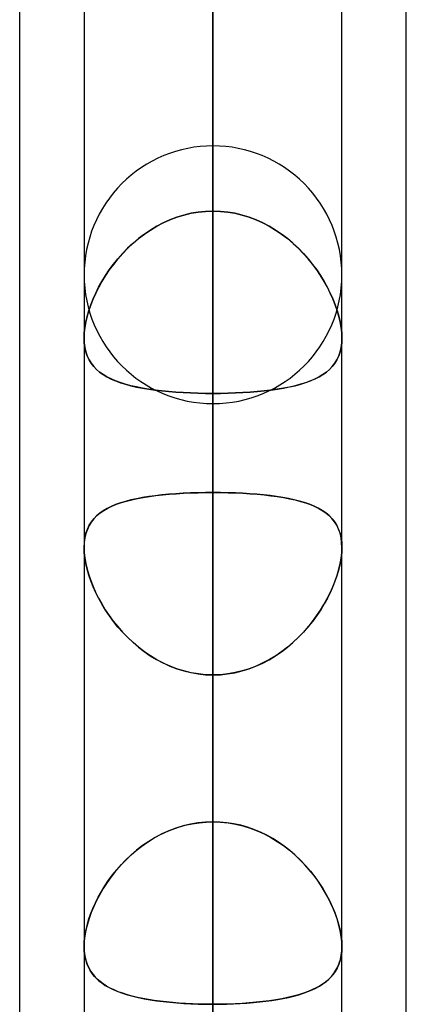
# Model space of a CAD drawing. Header units: millimetres. Extents: x -97 to 81, y -215 to 215.
# Tile 61 of 82: x -44 to -41.71, y 76.81 to 82.64. Entities that reach past the tile are written whole.
import ezdxf

# ---------------------------------------------------------------- set-up
doc = ezdxf.new("R2010")
doc.units = ezdxf.units.MM
doc.layers.add('MAIN-1', color=7, linetype='Continuous')
doc.layers.add('MAIN-2', color=7, linetype='Continuous')

msp = doc.modelspace()

# ---------------------------------------------------------------- linework, layer by layer
at = {"layer": 'MAIN-1'}
for p, q in [((-44, 54.9413), (-44, 105.4075)), ((-42.8563, 105.1835), (-42.8563, 0)), ((-43.6188, 104.7621), (-43.6188, 0)), ((-41.7125, 55.3107), (-41.7125, 104.767)), ((-42.0938, 0), (-42.0938, 104.6521)), ((-43.6188, 77.1566), (-43.6188, 77.1569)), ((-43.6188, 77.1564), (-43.6188, 77.1566)), ((-43.6188, 77.1561), (-43.6188, 77.1564)), ((-43.6188, 77.1559), (-43.6188, 77.1561)), ((-43.6188, 77.1556), (-43.6188, 77.1559)), ((-43.6187, 77.1554), (-43.6188, 77.1556)), ((-42.0937, 77.1569), (-42.0937, 77.1567)), ((-42.0937, 77.1567), (-42.0937, 77.1565)), ((-42.0937, 77.1565), (-42.0937, 77.1563)), ((-42.0937, 77.1563), (-42.0937, 77.1561)), ((-42.0937, 77.1561), (-42.0937, 77.156)), ((-42.0937, 77.156), (-42.0938, 77.1557))]:
    msp.add_line(p, q, dxfattribs=at)
at = {"layer": 'MAIN-2'}
for p, q in [((-42.8563, 77.8938), (-42.8563, 105.6825)), ((-42.8563, 0), (-42.8563, 105.1835)), ((-42.8563, 104.1575), (-42.8563, 76.8144)), ((-42.8563, 104.0108), (-42.8563, 0)), ((-42.8563, 0), (-42.8563, 104.0108)), ((-42.8563, 0), (-42.8563, 96.6745)), ((-42.8563, 96.6745), (-42.8563, 0)), ((-42.8563, 95.5956), (-42.8563, 0)), ((-42.8563, 0), (-42.8563, 95.5956)), ((-42.8563, 69.4738), (-42.8563, 93.7875)), ((-42.8563, 92.2625), (-42.8563, 68.3942)), ((-42.8563, 88.8406), (-42.8563, 81.5066)), ((-42.8563, 81.5066), (-42.8563, 88.8406)), ((-42.8563, 0), (-42.8563, 88.2587)), ((-42.8563, 88.2587), (-42.8563, 0)), ((-42.8563, 87.1797), (-42.8563, 0)), ((-42.8563, 0), (-42.8563, 87.1797)), ((-42.8563, 79.8419), (-42.8563, 87.1797)), ((-42.8563, 87.1797), (-42.8563, 79.8419)), ((-42.8563, 85.2327), (-42.8563, 77.8938)), ((-42.8563, 77.8938), (-42.8563, 85.2327)), ((-42.8563, 81.5066), (-42.8563, 84.7416)), ((-42.8563, 84.7416), (-42.8563, 81.5066)), ((-42.8563, 83.6631), (-42.8563, 80.4281)), ((-42.8563, 80.4281), (-42.8563, 83.6631)), ((-42.8563, 76.3288), (-42.8563, 83.6631)), ((-42.8563, 83.6631), (-42.8563, 76.3288)), ((-42.8563, 61.0513), (-42.8563, 81.8925)), ((-43.0704, 81.4703), (-43.0288, 81.4832)), ((-43.0285, 81.4833), (-43.0701, 81.4704)), ((-43.0288, 81.4832), (-42.9863, 81.4934)), ((-42.9862, 81.4934), (-43.0285, 81.4833)), ((-42.9863, 81.4934), (-42.9433, 81.5007)), ((-42.9433, 81.5007), (-42.9862, 81.4934)), ((-42.9433, 81.5007), (-42.8999, 81.5051)), ((-42.9, 81.5051), (-42.9433, 81.5007)), ((-42.8563, 81.5066), (-42.9, 81.5051)), ((-42.8999, 81.5051), (-42.8563, 81.5066)), ((-42.8126, 81.5051), (-42.8563, 81.5066)), ((-42.8563, 81.5066), (-42.8125, 81.5051)), ((-42.7692, 81.5007), (-42.8126, 81.5051)), ((-42.8125, 81.5051), (-42.7692, 81.5007)), ((-42.7262, 81.4934), (-42.7692, 81.5007)), ((-42.7692, 81.5007), (-42.7263, 81.4934)), ((-42.7263, 81.4934), (-42.684, 81.4833)), ((-42.6837, 81.4832), (-42.7262, 81.4934)), ((-42.684, 81.4833), (-42.6424, 81.4704)), ((-42.6421, 81.4703), (-42.6837, 81.4832)), ((-43.1508, 81.4369), (-43.1893, 81.4167)), ((-43.1892, 81.4167), (-43.1508, 81.4369)), ((-43.1508, 81.4369), (-43.1111, 81.4549)), ((-43.111, 81.4549), (-43.1508, 81.4369)), ((-43.1111, 81.4549), (-43.0704, 81.4703)), ((-43.0701, 81.4704), (-43.111, 81.4549)), ((-42.6424, 81.4704), (-42.6015, 81.4549)), ((-42.6014, 81.4549), (-42.6421, 81.4703)), ((-42.6015, 81.4549), (-42.5617, 81.4369)), ((-42.5617, 81.4369), (-42.6014, 81.4549)), ((-42.5233, 81.4167), (-42.5617, 81.4369)), ((-42.5617, 81.4369), (-42.5232, 81.4167)), ((-43.2625, 81.3699), (-43.297, 81.3437)), ((-43.2966, 81.344), (-43.2622, 81.3701)), ((-43.2266, 81.3943), (-43.2625, 81.3699)), ((-43.2622, 81.3701), (-43.2264, 81.3944)), ((-43.1893, 81.4167), (-43.2266, 81.3943)), ((-43.2264, 81.3944), (-43.1892, 81.4167)), ((-42.4861, 81.3944), (-42.5233, 81.4167)), ((-42.5232, 81.4167), (-42.4859, 81.3943)), ((-42.4503, 81.3701), (-42.4861, 81.3944)), ((-42.4859, 81.3943), (-42.45, 81.3699)), ((-42.4159, 81.344), (-42.4503, 81.3701)), ((-42.45, 81.3699), (-42.4155, 81.3437)), ((-43.33, 81.3158), (-43.3615, 81.2864)), ((-43.3609, 81.287), (-43.3295, 81.3162)), ((-43.297, 81.3437), (-43.33, 81.3158)), ((-43.3295, 81.3162), (-43.2966, 81.344)), ((-42.383, 81.3162), (-42.4159, 81.344)), ((-42.4155, 81.3437), (-42.3825, 81.3158)), ((-42.3516, 81.287), (-42.383, 81.3162)), ((-42.3825, 81.3158), (-42.351, 81.2864)), ((-43.3912, 81.2558), (-43.4192, 81.2241)), ((-43.4189, 81.2246), (-43.3907, 81.2563)), ((-43.3615, 81.2864), (-43.3912, 81.2558)), ((-43.3907, 81.2563), (-43.3609, 81.287)), ((-42.3218, 81.2563), (-42.3516, 81.287)), ((-42.351, 81.2864), (-42.3213, 81.2558)), ((-42.2936, 81.2246), (-42.3218, 81.2563)), ((-42.3213, 81.2558), (-42.2933, 81.2241)), ((-43.47, 81.1585), (-43.4453, 81.1919)), ((-43.4455, 81.1916), (-43.47, 81.1584)), ((-43.4192, 81.2241), (-43.4455, 81.1916)), ((-43.4453, 81.1919), (-43.4189, 81.2246)), ((-42.2672, 81.1919), (-42.2936, 81.2246)), ((-42.2933, 81.2241), (-42.267, 81.1916)), ((-42.2425, 81.1585), (-42.2672, 81.1919)), ((-42.267, 81.1916), (-42.2425, 81.1584)), ((-43.4928, 81.1246), (-43.47, 81.1585)), ((-43.47, 81.1584), (-43.4927, 81.1247)), ((-42.2197, 81.1246), (-42.2425, 81.1585)), ((-42.2425, 81.1584), (-42.2198, 81.1247)), ((-43.5331, 81.0557), (-43.5139, 81.0902)), ((-43.5136, 81.0907), (-43.5327, 81.0564)), ((-43.5139, 81.0902), (-43.4928, 81.1246)), ((-43.4927, 81.1247), (-43.5136, 81.0907)), ((-42.2198, 81.1247), (-42.1989, 81.0907)), ((-42.1986, 81.0902), (-42.2197, 81.1246)), ((-42.1989, 81.0907), (-42.1798, 81.0564)), ((-42.1794, 81.0557), (-42.1986, 81.0902)), ((-43.5659, 80.9866), (-43.5504, 81.0211)), ((-43.55, 81.0219), (-43.5656, 80.9873)), ((-43.5504, 81.0211), (-43.5331, 81.0557)), ((-43.5327, 81.0564), (-43.55, 81.0219)), ((-42.1798, 81.0564), (-42.1625, 81.0219)), ((-42.1621, 81.0211), (-42.1794, 81.0557)), ((-42.1625, 81.0219), (-42.1469, 80.9873)), ((-42.1466, 80.9866), (-42.1621, 81.0211)), ((-43.5795, 80.9521), (-43.5659, 80.9866)), ((-43.5656, 80.9873), (-43.5793, 80.9526)), ((-42.1469, 80.9873), (-42.1332, 80.9526)), ((-42.133, 80.9521), (-42.1466, 80.9866)), ((-43.5911, 80.9182), (-43.601, 80.8842)), ((-43.601, 80.884), (-43.5913, 80.9178)), ((-43.5913, 80.9178), (-43.5795, 80.9521)), ((-43.5793, 80.9526), (-43.5911, 80.9182)), ((-42.1332, 80.9526), (-42.1214, 80.9182)), ((-42.1212, 80.9178), (-42.133, 80.9521)), ((-42.1214, 80.9182), (-42.1115, 80.8842)), ((-42.1115, 80.884), (-42.1212, 80.9178)), ((-43.6143, 80.8181), (-43.6087, 80.8507)), ((-43.6087, 80.8507), (-43.6143, 80.8182)), ((-43.601, 80.8842), (-43.6087, 80.8507)), ((-43.6087, 80.8507), (-43.601, 80.884)), ((-42.1115, 80.8842), (-42.1038, 80.8507)), ((-42.1038, 80.8507), (-42.1115, 80.884)), ((-42.0982, 80.8181), (-42.1038, 80.8507)), ((-42.1038, 80.8507), (-42.0982, 80.8182)), ((-43.6188, 80.7571), (-43.6177, 80.7869)), ((-43.6177, 80.7869), (-43.6188, 80.7571)), ((-43.6143, 80.8182), (-43.6177, 80.7869)), ((-43.6177, 80.7869), (-43.6143, 80.8181)), ((-42.0982, 80.8182), (-42.0948, 80.7869)), ((-42.0948, 80.7869), (-42.0982, 80.8181)), ((-42.0937, 80.7571), (-42.0948, 80.7869)), ((-42.0948, 80.7869), (-42.0937, 80.7571)), ((-43.6176, 80.7279), (-43.6188, 80.7571)), ((-43.6188, 80.7571), (-43.6176, 80.7279)), ((-43.614, 80.7002), (-43.6176, 80.7279)), ((-43.6176, 80.7279), (-43.614, 80.7002)), ((-42.0985, 80.7002), (-42.0949, 80.7279)), ((-42.0949, 80.7279), (-42.0985, 80.7002)), ((-42.0949, 80.7279), (-42.0937, 80.7571)), ((-42.0937, 80.7571), (-42.0949, 80.7279)), ((-43.6081, 80.674), (-43.614, 80.7002)), ((-43.614, 80.7002), (-43.6081, 80.674)), ((-43.5998, 80.6496), (-43.6081, 80.674)), ((-43.6081, 80.674), (-43.5998, 80.6497)), ((-42.1127, 80.6496), (-42.1044, 80.674)), ((-42.1044, 80.674), (-42.1127, 80.6497)), ((-42.1044, 80.674), (-42.0985, 80.7002)), ((-42.0985, 80.7002), (-42.1044, 80.674)), ((-43.5998, 80.6497), (-43.5894, 80.6272)), ((-43.5893, 80.6271), (-43.5998, 80.6496)), ((-43.5894, 80.6272), (-43.5768, 80.6065)), ((-43.5767, 80.6064), (-43.5893, 80.6271)), ((-42.1358, 80.6064), (-42.1232, 80.6271)), ((-42.1231, 80.6272), (-42.1357, 80.6065)), ((-42.1232, 80.6271), (-42.1127, 80.6496)), ((-42.1127, 80.6497), (-42.1231, 80.6272)), ((-43.5768, 80.6065), (-43.5622, 80.5875)), ((-43.562, 80.5873), (-43.5767, 80.6064)), ((-43.5622, 80.5875), (-43.5455, 80.57)), ((-43.5453, 80.5698), (-43.562, 80.5873)), ((-43.5455, 80.57), (-43.5269, 80.554)), ((-43.5268, 80.5538), (-43.5453, 80.5698)), ((-43.5269, 80.554), (-43.5063, 80.5392)), ((-43.5063, 80.5392), (-43.5268, 80.5538)), ((-42.1856, 80.554), (-42.2062, 80.5392)), ((-42.2062, 80.5392), (-42.1857, 80.5538)), ((-42.1857, 80.5538), (-42.1672, 80.5698)), ((-42.167, 80.57), (-42.1856, 80.554)), ((-42.1672, 80.5698), (-42.1505, 80.5873)), ((-42.1503, 80.5875), (-42.167, 80.57)), ((-42.1505, 80.5873), (-42.1358, 80.6064)), ((-42.1357, 80.6065), (-42.1503, 80.5875)), ((-43.4839, 80.5258), (-43.5063, 80.5392)), ((-43.5063, 80.5392), (-43.4837, 80.5256)), ((-43.4596, 80.5134), (-43.4839, 80.5258)), ((-43.4837, 80.5256), (-43.4591, 80.5132)), ((-43.4333, 80.5021), (-43.4596, 80.5134)), ((-43.4591, 80.5132), (-43.4326, 80.5018)), ((-43.4051, 80.4918), (-43.4333, 80.5021)), ((-43.4326, 80.5018), (-43.4042, 80.4915)), ((-42.2799, 80.5018), (-42.3083, 80.4915)), ((-42.3074, 80.4918), (-42.2792, 80.5021)), ((-42.2534, 80.5132), (-42.2799, 80.5018)), ((-42.2792, 80.5021), (-42.2529, 80.5134)), ((-42.2288, 80.5256), (-42.2534, 80.5132)), ((-42.2529, 80.5134), (-42.2286, 80.5258)), ((-42.2062, 80.5392), (-42.2288, 80.5256)), ((-42.2286, 80.5258), (-42.2062, 80.5392)), ((-43.3751, 80.4824), (-43.4051, 80.4918)), ((-43.4042, 80.4915), (-43.374, 80.482)), ((-43.3432, 80.4738), (-43.3751, 80.4824)), ((-43.374, 80.482), (-43.342, 80.4735)), ((-43.3095, 80.4661), (-43.3432, 80.4738)), ((-43.342, 80.4735), (-43.3083, 80.4659)), ((-43.2742, 80.4592), (-43.3095, 80.4661)), ((-43.3083, 80.4659), (-43.2731, 80.459)), ((-43.2374, 80.4531), (-43.2742, 80.4592)), ((-43.2731, 80.459), (-43.2364, 80.4529)), ((-43.1992, 80.4477), (-43.2374, 80.4531)), ((-43.2364, 80.4529), (-43.1983, 80.4476)), ((-43.1597, 80.443), (-43.1992, 80.4477)), ((-43.1983, 80.4476), (-43.1587, 80.4429)), ((-43.1188, 80.439), (-43.1597, 80.443)), ((-43.1587, 80.4429), (-43.1179, 80.4389)), ((-43.0767, 80.4356), (-43.1188, 80.439)), ((-43.1179, 80.4389), (-43.076, 80.4356)), ((-43.0337, 80.4329), (-43.0767, 80.4356)), ((-43.076, 80.4356), (-43.0334, 80.4328)), ((-42.6365, 80.4356), (-42.6791, 80.4328)), ((-42.6788, 80.4329), (-42.6358, 80.4356)), ((-42.5946, 80.4389), (-42.6365, 80.4356)), ((-42.6358, 80.4356), (-42.5937, 80.439)), ((-42.5538, 80.4429), (-42.5946, 80.4389)), ((-42.5937, 80.439), (-42.5528, 80.443)), ((-42.5142, 80.4476), (-42.5538, 80.4429)), ((-42.5528, 80.443), (-42.5133, 80.4477)), ((-42.4761, 80.4529), (-42.5142, 80.4476)), ((-42.5133, 80.4477), (-42.4751, 80.4531)), ((-42.4394, 80.459), (-42.4761, 80.4529)), ((-42.4751, 80.4531), (-42.4383, 80.4592)), ((-42.4042, 80.4659), (-42.4394, 80.459)), ((-42.4383, 80.4592), (-42.403, 80.4661)), ((-42.3705, 80.4735), (-42.4042, 80.4659)), ((-42.403, 80.4661), (-42.3693, 80.4738)), ((-42.3385, 80.482), (-42.3705, 80.4735)), ((-42.3693, 80.4738), (-42.3374, 80.4824)), ((-42.3083, 80.4915), (-42.3385, 80.482)), ((-42.3374, 80.4824), (-42.3074, 80.4918)), ((-42.9901, 80.4307), (-43.0337, 80.4329)), ((-43.0334, 80.4328), (-42.9899, 80.4307)), ((-42.9459, 80.4292), (-42.9901, 80.4307)), ((-42.9899, 80.4307), (-42.9459, 80.4292)), ((-42.9013, 80.4284), (-42.9459, 80.4292)), ((-42.9459, 80.4292), (-42.9013, 80.4284)), ((-42.8563, 80.4281), (-42.9013, 80.4284)), ((-42.9013, 80.4284), (-42.8563, 80.4281)), ((-42.8563, 80.4281), (-42.8112, 80.4284)), ((-42.8112, 80.4284), (-42.8563, 80.4281)), ((-42.8563, 80.4281), (-42.8563, 73.0938)), ((-42.8563, 73.0938), (-42.8563, 80.4281)), ((-42.8112, 80.4284), (-42.7666, 80.4292)), ((-42.7666, 80.4292), (-42.8112, 80.4284)), ((-42.7666, 80.4292), (-42.7224, 80.4307)), ((-42.7225, 80.4307), (-42.7666, 80.4292)), ((-42.6791, 80.4328), (-42.7225, 80.4307)), ((-42.7224, 80.4307), (-42.6788, 80.4329)), ((-42.8563, 80.3675), (-42.8563, 59.8285)), ((-43.3418, 79.7978), (-43.3738, 79.7894)), ((-43.3685, 79.7909), (-43.3368, 79.799)), ((-43.308, 79.8053), (-43.3418, 79.7978)), ((-43.3368, 79.799), (-43.3034, 79.8062)), ((-43.2727, 79.812), (-43.308, 79.8053)), ((-43.3034, 79.8062), (-43.2686, 79.8127)), ((-43.2359, 79.8179), (-43.2727, 79.812)), ((-43.2686, 79.8127), (-43.2323, 79.8184)), ((-43.1977, 79.8231), (-43.2359, 79.8179)), ((-43.2323, 79.8184), (-43.1946, 79.8235)), ((-43.1582, 79.8276), (-43.1977, 79.8231)), ((-43.1946, 79.8235), (-43.1555, 79.8278)), ((-43.1173, 79.8314), (-43.1582, 79.8276)), ((-43.1555, 79.8278), (-43.1152, 79.8316)), ((-43.0754, 79.8347), (-43.1173, 79.8314)), ((-43.1152, 79.8316), (-43.0739, 79.8348)), ((-43.0327, 79.8373), (-43.0754, 79.8347)), ((-43.0739, 79.8348), (-43.0316, 79.8373)), ((-42.9893, 79.8393), (-43.0327, 79.8373)), ((-43.0316, 79.8373), (-42.9884, 79.8393)), ((-42.9454, 79.8407), (-42.9893, 79.8393)), ((-42.9884, 79.8393), (-42.9447, 79.8408)), ((-42.901, 79.8416), (-42.9454, 79.8407)), ((-42.9447, 79.8408), (-42.9006, 79.8416)), ((-42.8563, 79.8419), (-42.901, 79.8416)), ((-42.9006, 79.8416), (-42.8563, 79.8419)), ((-42.8563, 0), (-42.8563, 79.8419)), ((-42.8563, 79.8419), (-42.8563, 0)), ((-42.8563, 79.8419), (-42.8115, 79.8416)), ((-42.8119, 79.8416), (-42.8563, 79.8419)), ((-42.7678, 79.8408), (-42.8119, 79.8416)), ((-42.8115, 79.8416), (-42.7671, 79.8407)), ((-42.7241, 79.8393), (-42.7678, 79.8408)), ((-42.7671, 79.8407), (-42.7232, 79.8393)), ((-42.6809, 79.8373), (-42.7241, 79.8393)), ((-42.7232, 79.8393), (-42.6798, 79.8373)), ((-42.6386, 79.8348), (-42.6809, 79.8373)), ((-42.6798, 79.8373), (-42.6371, 79.8347)), ((-42.5973, 79.8316), (-42.6386, 79.8348)), ((-42.6371, 79.8347), (-42.5952, 79.8314)), ((-42.557, 79.8278), (-42.5973, 79.8316)), ((-42.5952, 79.8314), (-42.5543, 79.8276)), ((-42.5179, 79.8235), (-42.557, 79.8278)), ((-42.5543, 79.8276), (-42.5148, 79.8231)), ((-42.4802, 79.8184), (-42.5179, 79.8235)), ((-42.5148, 79.8231), (-42.4766, 79.8179)), ((-42.4439, 79.8127), (-42.4802, 79.8184)), ((-42.4766, 79.8179), (-42.4398, 79.812)), ((-42.4091, 79.8062), (-42.4439, 79.8127)), ((-42.4398, 79.812), (-42.4045, 79.8053)), ((-42.3757, 79.799), (-42.4091, 79.8062)), ((-42.4045, 79.8053), (-42.3707, 79.7978)), ((-42.344, 79.7909), (-42.3757, 79.799)), ((-42.3707, 79.7978), (-42.3387, 79.7894)), ((-43.5233, 79.7213), (-43.502, 79.7359)), ((-43.4834, 79.7467), (-43.5059, 79.7334)), ((-43.502, 79.7359), (-43.4789, 79.7491)), ((-43.4588, 79.7589), (-43.4834, 79.7467)), ((-43.4789, 79.7491), (-43.4539, 79.7612)), ((-43.4324, 79.7701), (-43.4588, 79.7589)), ((-43.4539, 79.7612), (-43.4271, 79.7721)), ((-43.4041, 79.7802), (-43.4324, 79.7701)), ((-43.4271, 79.7721), (-43.3986, 79.782)), ((-43.3738, 79.7894), (-43.4041, 79.7802)), ((-43.3986, 79.782), (-43.3685, 79.7909)), ((-42.3139, 79.782), (-42.344, 79.7909)), ((-42.3387, 79.7894), (-42.3084, 79.7802)), ((-42.2854, 79.7721), (-42.3139, 79.782)), ((-42.3084, 79.7802), (-42.2801, 79.7701)), ((-42.2586, 79.7612), (-42.2854, 79.7721)), ((-42.2801, 79.7701), (-42.2537, 79.7589)), ((-42.2336, 79.7491), (-42.2586, 79.7612)), ((-42.2537, 79.7589), (-42.2291, 79.7467)), ((-42.2105, 79.7359), (-42.2336, 79.7491)), ((-42.2291, 79.7467), (-42.2066, 79.7334)), ((-42.1892, 79.7213), (-42.2105, 79.7359)), ((-43.5618, 79.6856), (-43.5766, 79.6667)), ((-43.5752, 79.6686), (-43.56, 79.6877)), ((-43.5451, 79.703), (-43.5618, 79.6856)), ((-43.56, 79.6877), (-43.5427, 79.7053)), ((-43.5265, 79.7188), (-43.5451, 79.703)), ((-43.5427, 79.7053), (-43.5233, 79.7213)), ((-43.5059, 79.7334), (-43.5265, 79.7188)), ((-42.2066, 79.7334), (-42.186, 79.7188)), ((-42.1698, 79.7053), (-42.1892, 79.7213)), ((-42.186, 79.7188), (-42.1674, 79.703)), ((-42.1525, 79.6877), (-42.1698, 79.7053)), ((-42.1674, 79.703), (-42.1507, 79.6856)), ((-42.1373, 79.6686), (-42.1525, 79.6877)), ((-42.1507, 79.6856), (-42.1359, 79.6667)), ((-43.5997, 79.6236), (-43.608, 79.5993)), ((-43.6077, 79.6005), (-43.5991, 79.6251)), ((-43.5892, 79.646), (-43.5997, 79.6236)), ((-43.5991, 79.6251), (-43.5883, 79.6478)), ((-43.5766, 79.6667), (-43.5892, 79.646)), ((-43.5883, 79.6478), (-43.5752, 79.6686)), ((-42.1242, 79.6478), (-42.1373, 79.6686)), ((-42.1359, 79.6667), (-42.1233, 79.646)), ((-42.1134, 79.6251), (-42.1242, 79.6478)), ((-42.1233, 79.646), (-42.1128, 79.6236)), ((-42.1048, 79.6005), (-42.1134, 79.6251)), ((-42.1128, 79.6236), (-42.1045, 79.5993)), ((-43.614, 79.5731), (-43.6176, 79.5453)), ((-43.6175, 79.5457), (-43.6138, 79.574)), ((-43.608, 79.5993), (-43.614, 79.5731)), ((-43.6138, 79.574), (-43.6077, 79.6005)), ((-42.0987, 79.574), (-42.1048, 79.6005)), ((-42.1045, 79.5993), (-42.0985, 79.5731)), ((-42.095, 79.5457), (-42.0987, 79.574)), ((-42.0985, 79.5731), (-42.0949, 79.5453)), ((-43.6188, 79.516), (-43.6175, 79.5457)), ((-43.6176, 79.5453), (-43.6188, 79.516)), ((-43.6188, 79.516), (-43.6177, 79.4863)), ((-43.6176, 79.4859), (-43.6188, 79.516)), ((-42.0937, 79.516), (-42.095, 79.5457)), ((-42.0949, 79.5453), (-42.0937, 79.516)), ((-42.0937, 79.516), (-42.0948, 79.4863)), ((-42.0948, 79.4859), (-42.0937, 79.516)), ((-43.6177, 79.4863), (-43.6143, 79.4552)), ((-43.6142, 79.4544), (-43.6176, 79.4859)), ((-43.6143, 79.4552), (-43.6088, 79.4228)), ((-43.6086, 79.4217), (-43.6142, 79.4544)), ((-42.1039, 79.4217), (-42.0983, 79.4544)), ((-42.0982, 79.4552), (-42.1037, 79.4228)), ((-42.0983, 79.4544), (-42.0948, 79.4859)), ((-42.0948, 79.4863), (-42.0982, 79.4552)), ((-43.6088, 79.4228), (-43.6011, 79.3894)), ((-43.6008, 79.388), (-43.6086, 79.4217)), ((-43.6011, 79.3894), (-43.5914, 79.3555)), ((-43.5908, 79.3536), (-43.6008, 79.388)), ((-42.1217, 79.3536), (-42.1117, 79.388)), ((-42.1114, 79.3894), (-42.1211, 79.3555)), ((-42.1117, 79.388), (-42.1039, 79.4217)), ((-42.1037, 79.4228), (-42.1114, 79.3894)), ((-43.5914, 79.3555), (-43.5797, 79.3212)), ((-43.5789, 79.3189), (-43.5908, 79.3536)), ((-42.1336, 79.3189), (-42.1217, 79.3536)), ((-42.1211, 79.3555), (-42.1328, 79.3212)), ((-43.5797, 79.3212), (-43.5661, 79.2866)), ((-43.5651, 79.2841), (-43.5789, 79.3189)), ((-43.5661, 79.2866), (-43.5507, 79.252)), ((-43.5494, 79.2491), (-43.5651, 79.2841)), ((-42.1631, 79.2491), (-42.1474, 79.2841)), ((-42.1464, 79.2866), (-42.1618, 79.252)), ((-42.1474, 79.2841), (-42.1336, 79.3189)), ((-42.1328, 79.3212), (-42.1464, 79.2866)), ((-43.5507, 79.252), (-43.5335, 79.2174)), ((-43.5319, 79.2144), (-43.5494, 79.2491)), ((-43.5335, 79.2174), (-43.5145, 79.1829)), ((-43.5128, 79.18), (-43.5319, 79.2144)), ((-42.1997, 79.18), (-42.1806, 79.2144)), ((-42.179, 79.2174), (-42.198, 79.1829)), ((-42.1806, 79.2144), (-42.1631, 79.2491)), ((-42.1618, 79.252), (-42.179, 79.2174)), ((-43.5145, 79.1829), (-43.4936, 79.1486)), ((-43.4919, 79.1459), (-43.5128, 79.18)), ((-42.2206, 79.1459), (-42.1997, 79.18)), ((-42.198, 79.1829), (-42.2189, 79.1486)), ((-43.4936, 79.1486), (-43.4709, 79.1146)), ((-43.4691, 79.1121), (-43.4919, 79.1459)), ((-43.4709, 79.1146), (-43.4464, 79.0811)), ((-43.4446, 79.0788), (-43.4691, 79.1121)), ((-42.2679, 79.0788), (-42.2434, 79.1121)), ((-42.2416, 79.1146), (-42.2661, 79.0811)), ((-42.2434, 79.1121), (-42.2206, 79.1459)), ((-42.2189, 79.1486), (-42.2416, 79.1146)), ((-43.4464, 79.0811), (-43.4201, 79.0483)), ((-43.4184, 79.0462), (-43.4446, 79.0788)), ((-43.4201, 79.0483), (-43.3921, 79.0163)), ((-43.3904, 79.0145), (-43.4184, 79.0462)), ((-42.3221, 79.0145), (-42.2941, 79.0462)), ((-42.2924, 79.0483), (-42.3204, 79.0163)), ((-42.2941, 79.0462), (-42.2679, 79.0788)), ((-42.2661, 79.0811), (-42.2924, 79.0483)), ((-43.3921, 79.0163), (-43.3624, 78.9854)), ((-43.3607, 78.9838), (-43.3904, 79.0145)), ((-43.3624, 78.9854), (-43.331, 78.9558)), ((-43.3293, 78.9543), (-43.3607, 78.9838)), ((-42.3832, 78.9543), (-42.3518, 78.9838)), ((-42.3501, 78.9854), (-42.3815, 78.9558)), ((-42.3518, 78.9838), (-42.3221, 79.0145)), ((-42.3204, 79.0163), (-42.3501, 78.9854)), ((-43.331, 78.9558), (-43.298, 78.9277)), ((-43.2963, 78.9263), (-43.3293, 78.9543)), ((-43.298, 78.9277), (-43.2636, 78.9013)), ((-43.2618, 78.8999), (-43.2963, 78.9263)), ((-42.4507, 78.8999), (-42.4162, 78.9263)), ((-42.4145, 78.9277), (-42.4489, 78.9013)), ((-42.4162, 78.9263), (-42.3832, 78.9543)), ((-42.3815, 78.9558), (-42.4145, 78.9277)), ((-43.2636, 78.9013), (-43.2278, 78.8767)), ((-43.2259, 78.8755), (-43.2618, 78.8999)), ((-43.2278, 78.8767), (-43.1905, 78.854)), ((-43.1887, 78.853), (-43.2259, 78.8755)), ((-42.5238, 78.853), (-42.4866, 78.8755)), ((-42.4847, 78.8767), (-42.522, 78.854)), ((-42.4866, 78.8755), (-42.4507, 78.8999)), ((-42.4489, 78.9013), (-42.4847, 78.8767)), ((-43.1905, 78.854), (-43.1519, 78.8335)), ((-43.1502, 78.8326), (-43.1887, 78.853)), ((-43.1519, 78.8335), (-43.112, 78.8153)), ((-43.1105, 78.8146), (-43.1502, 78.8326)), ((-43.112, 78.8153), (-43.0711, 78.7995)), ((-43.0696, 78.799), (-43.1105, 78.8146)), ((-42.6429, 78.799), (-42.602, 78.8146)), ((-42.6005, 78.8153), (-42.6414, 78.7995)), ((-42.602, 78.8146), (-42.5623, 78.8326)), ((-42.5606, 78.8335), (-42.6005, 78.8153)), ((-42.5623, 78.8326), (-42.5238, 78.853)), ((-42.522, 78.854), (-42.5606, 78.8335)), ((-43.0711, 78.7995), (-43.0294, 78.7865)), ((-43.028, 78.7861), (-43.0696, 78.799)), ((-43.0294, 78.7865), (-42.987, 78.7762)), ((-42.9858, 78.776), (-43.028, 78.7861)), ((-42.987, 78.7762), (-42.9439, 78.7688)), ((-42.943, 78.7686), (-42.9858, 78.776)), ((-42.9439, 78.7688), (-42.9003, 78.7642)), ((-42.8998, 78.7642), (-42.943, 78.7686)), ((-42.9003, 78.7642), (-42.8563, 78.7627)), ((-42.8563, 78.7627), (-42.8998, 78.7642)), ((-42.8122, 78.7642), (-42.8563, 78.7627)), ((-42.8563, 78.7627), (-42.8127, 78.7642)), ((-42.8563, 78.7627), (-42.8563, 0)), ((-42.8563, 0), (-42.8563, 78.7627)), ((-42.8563, 71.4237), (-42.8563, 78.7627)), ((-42.8563, 78.7627), (-42.8563, 71.4237)), ((-42.8127, 78.7642), (-42.7695, 78.7686)), ((-42.7686, 78.7688), (-42.8122, 78.7642)), ((-42.7695, 78.7686), (-42.7267, 78.776)), ((-42.7255, 78.7762), (-42.7686, 78.7688)), ((-42.7267, 78.776), (-42.6845, 78.7861)), ((-42.6831, 78.7865), (-42.7255, 78.7762)), ((-42.6845, 78.7861), (-42.6429, 78.799)), ((-42.6414, 78.7995), (-42.6831, 78.7865)), ((-43.0598, 77.8618), (-43.0201, 77.8732)), ((-42.9893, 77.8802), (-43.0326, 77.8699)), ((-43.0201, 77.8732), (-42.9796, 77.8821)), ((-42.9454, 77.8877), (-42.9893, 77.8802)), ((-42.9796, 77.8821), (-42.9388, 77.8886)), ((-42.901, 77.8923), (-42.9454, 77.8877)), ((-42.9388, 77.8886), (-42.8976, 77.8925)), ((-42.8563, 77.8938), (-42.901, 77.8923)), ((-42.8976, 77.8925), (-42.8563, 77.8938)), ((-42.8149, 77.8925), (-42.8563, 77.8938)), ((-42.8563, 77.8938), (-42.8115, 77.8923)), ((-42.7737, 77.8886), (-42.8149, 77.8925)), ((-42.8115, 77.8923), (-42.7671, 77.8877)), ((-42.7329, 77.8821), (-42.7737, 77.8886)), ((-42.7671, 77.8877), (-42.7232, 77.8802)), ((-42.6924, 77.8732), (-42.7329, 77.8821)), ((-42.7232, 77.8802), (-42.6799, 77.8699)), ((-42.6527, 77.8618), (-42.6924, 77.8732)), ((-43.2097, 77.7944), (-43.1738, 77.8143)), ((-43.1581, 77.8223), (-43.1976, 77.8014)), ((-43.1738, 77.8143), (-43.1367, 77.8323)), ((-43.1173, 77.8408), (-43.1581, 77.8223)), ((-43.1367, 77.8323), (-43.0987, 77.8482)), ((-43.0753, 77.8567), (-43.1173, 77.8408)), ((-43.0987, 77.8482), (-43.0598, 77.8618)), ((-43.0326, 77.8699), (-43.0753, 77.8567)), ((-42.6799, 77.8699), (-42.6372, 77.8567)), ((-42.6138, 77.8482), (-42.6527, 77.8618)), ((-42.6372, 77.8567), (-42.5952, 77.8408)), ((-42.5758, 77.8323), (-42.6138, 77.8482)), ((-42.5952, 77.8408), (-42.5544, 77.8223)), ((-42.5387, 77.8143), (-42.5758, 77.8323)), ((-42.5544, 77.8223), (-42.5149, 77.8014)), ((-42.5028, 77.7944), (-42.5387, 77.8143)), ((-43.2779, 77.7492), (-43.2444, 77.7726)), ((-43.2358, 77.7783), (-43.2726, 77.7531)), ((-43.2444, 77.7726), (-43.2097, 77.7944)), ((-43.1976, 77.8014), (-43.2358, 77.7783)), ((-42.5149, 77.8014), (-42.4767, 77.7783)), ((-42.4681, 77.7726), (-42.5028, 77.7944)), ((-42.4767, 77.7783), (-42.4399, 77.7531)), ((-42.4346, 77.7492), (-42.4681, 77.7726)), ((-43.3417, 77.6971), (-43.3738, 77.6666)), ((-43.3705, 77.6699), (-43.341, 77.6977)), ((-43.3079, 77.726), (-43.3417, 77.6971)), ((-43.341, 77.6977), (-43.3101, 77.7242)), ((-43.3101, 77.7242), (-43.2779, 77.7492)), ((-43.2726, 77.7531), (-43.3079, 77.726)), ((-42.4399, 77.7531), (-42.4046, 77.726)), ((-42.4024, 77.7242), (-42.4346, 77.7492)), ((-42.4046, 77.726), (-42.3708, 77.6971)), ((-42.3715, 77.6977), (-42.4024, 77.7242)), ((-42.342, 77.6699), (-42.3715, 77.6977)), ((-42.3708, 77.6971), (-42.3387, 77.6666)), ((-43.4252, 77.6108), (-43.3986, 77.6409)), ((-43.3738, 77.6666), (-43.404, 77.6349)), ((-43.3986, 77.6409), (-43.3705, 77.6699)), ((-42.3139, 77.6409), (-42.342, 77.6699)), ((-42.3387, 77.6666), (-42.3085, 77.6349)), ((-42.2873, 77.6108), (-42.3139, 77.6409)), ((-43.4324, 77.6022), (-43.4588, 77.5686)), ((-43.4504, 77.5797), (-43.4252, 77.6108)), ((-43.404, 77.6349), (-43.4324, 77.6022)), ((-42.3085, 77.6349), (-42.2801, 77.6022)), ((-42.2621, 77.5797), (-42.2873, 77.6108)), ((-42.2801, 77.6022), (-42.2537, 77.5686)), ((-43.4834, 77.5343), (-43.506, 77.4995)), ((-43.496, 77.5152), (-43.474, 77.5478)), ((-43.4588, 77.5686), (-43.4834, 77.5343)), ((-43.474, 77.5478), (-43.4504, 77.5797)), ((-42.2385, 77.5478), (-42.2621, 77.5797)), ((-42.2537, 77.5686), (-42.2291, 77.5343)), ((-42.2165, 77.5152), (-42.2385, 77.5478)), ((-42.2291, 77.5343), (-42.2065, 77.4995)), ((-43.5265, 77.4644), (-43.5452, 77.4291)), ((-43.5352, 77.4486), (-43.5164, 77.4821)), ((-43.506, 77.4995), (-43.5265, 77.4644)), ((-43.5164, 77.4821), (-43.496, 77.5152)), ((-42.1961, 77.4821), (-42.2165, 77.5152)), ((-42.2065, 77.4995), (-42.186, 77.4644)), ((-42.1773, 77.4486), (-42.1961, 77.4821)), ((-42.186, 77.4644), (-42.1673, 77.4291)), ((-43.5674, 77.381), (-43.5522, 77.4148)), ((-43.5452, 77.4291), (-43.5619, 77.3937)), ((-43.5522, 77.4148), (-43.5352, 77.4486)), ((-42.1603, 77.4148), (-42.1773, 77.4486)), ((-42.1673, 77.4291), (-42.1506, 77.3937)), ((-42.1451, 77.381), (-42.1603, 77.4148)), ((-43.5922, 77.3138), (-43.5807, 77.3473)), ((-43.5766, 77.3582), (-43.5892, 77.3229)), ((-43.5807, 77.3473), (-43.5674, 77.381)), ((-43.5619, 77.3937), (-43.5766, 77.3582)), ((-42.1506, 77.3937), (-42.1359, 77.3582)), ((-42.1318, 77.3473), (-42.1451, 77.381)), ((-42.1359, 77.3582), (-42.1233, 77.3229)), ((-42.1203, 77.3138), (-42.1318, 77.3473)), ((-43.6016, 77.2807), (-43.5922, 77.3138)), ((-43.5892, 77.3229), (-43.5997, 77.2879)), ((-42.1233, 77.3229), (-42.1128, 77.2879)), ((-42.1109, 77.2807), (-42.1203, 77.3138)), ((-43.6145, 77.2164), (-43.6091, 77.2482)), ((-43.608, 77.2534), (-43.614, 77.2198)), ((-43.6091, 77.2482), (-43.6016, 77.2807)), ((-43.5997, 77.2879), (-43.608, 77.2534)), ((-42.1128, 77.2879), (-42.1045, 77.2534)), ((-42.1034, 77.2482), (-42.1109, 77.2807)), ((-42.1045, 77.2534), (-42.0985, 77.2198)), ((-42.098, 77.2164), (-42.1034, 77.2482)), ((-43.6176, 77.1876), (-43.6188, 77.1569)), ((-43.6188, 77.1569), (-43.6177, 77.186)), ((-43.6177, 77.186), (-43.6145, 77.2164)), ((-43.614, 77.2198), (-43.6176, 77.1876)), ((-42.0985, 77.2198), (-42.0949, 77.1876)), ((-42.0948, 77.186), (-42.098, 77.2164)), ((-42.0949, 77.1876), (-42.0937, 77.1569)), ((-42.0937, 77.1569), (-42.0948, 77.186)), ((-43.6188, 77.1569), (-43.6177, 77.1285)), ((-43.6177, 77.1286), (-43.6187, 77.1554)), ((-43.6146, 77.1031), (-43.6177, 77.1286)), ((-43.6177, 77.1285), (-43.6143, 77.1015)), ((-42.0949, 77.1275), (-42.0983, 77.1006)), ((-42.0977, 77.1043), (-42.0947, 77.13)), ((-42.0938, 77.1557), (-42.0949, 77.1275)), ((-42.0947, 77.13), (-42.0937, 77.1569)), ((-43.6096, 77.0788), (-43.6146, 77.1031)), ((-43.6143, 77.1015), (-43.6088, 77.0759)), ((-43.6026, 77.056), (-43.6096, 77.0788)), ((-43.6088, 77.0759), (-43.6011, 77.052)), ((-42.1183, 77.0356), (-42.1095, 77.057)), ((-42.1039, 77.0751), (-42.1117, 77.0512)), ((-42.1095, 77.057), (-42.1026, 77.08)), ((-42.0983, 77.1006), (-42.1039, 77.0751)), ((-42.1026, 77.08), (-42.0977, 77.1043)), ((-43.5938, 77.0346), (-43.6026, 77.056)), ((-43.6011, 77.052), (-43.5914, 77.0297)), ((-43.5832, 77.0147), (-43.5938, 77.0346)), ((-43.5914, 77.0297), (-43.5797, 77.009)), ((-43.571, 76.9962), (-43.5832, 77.0147)), ((-43.5797, 77.009), (-43.5661, 76.9899)), ((-42.1332, 77.0084), (-42.1468, 76.9893)), ((-42.141, 76.997), (-42.1288, 77.0156)), ((-42.1214, 77.029), (-42.1332, 77.0084)), ((-42.1288, 77.0156), (-42.1183, 77.0356)), ((-42.1117, 77.0512), (-42.1214, 77.029)), ((-43.5571, 76.9791), (-43.571, 76.9962)), ((-43.5661, 76.9899), (-43.5507, 76.9722)), ((-43.5416, 76.9631), (-43.5571, 76.9791)), ((-43.5507, 76.9722), (-43.5335, 76.9558)), ((-43.5246, 76.9484), (-43.5416, 76.9631)), ((-43.5335, 76.9558), (-43.5145, 76.9406)), ((-43.5062, 76.9347), (-43.5246, 76.9484)), ((-43.5145, 76.9406), (-43.4936, 76.9265)), ((-42.1985, 76.9403), (-42.2194, 76.9262)), ((-42.2056, 76.9352), (-42.1872, 76.9489)), ((-42.1795, 76.9554), (-42.1985, 76.9403)), ((-42.1872, 76.9489), (-42.1703, 76.9637)), ((-42.1623, 76.9717), (-42.1795, 76.9554)), ((-42.1703, 76.9637), (-42.1548, 76.9797)), ((-42.1468, 76.9893), (-42.1623, 76.9717)), ((-42.1548, 76.9797), (-42.141, 76.997)), ((-43.4862, 76.922), (-43.5062, 76.9347)), ((-43.4936, 76.9265), (-43.4709, 76.9135)), ((-43.4646, 76.9102), (-43.4862, 76.922)), ((-43.4709, 76.9135), (-43.4464, 76.9014)), ((-43.4415, 76.8991), (-43.4646, 76.9102)), ((-43.4464, 76.9014), (-43.4202, 76.8902)), ((-43.4168, 76.8889), (-43.4415, 76.8991)), ((-43.4202, 76.8902), (-43.3922, 76.88)), ((-43.3906, 76.8795), (-43.4168, 76.8889)), ((-42.3212, 76.8797), (-42.295, 76.8892)), ((-42.2929, 76.89), (-42.3209, 76.8798)), ((-42.295, 76.8892), (-42.2703, 76.8995)), ((-42.2666, 76.9011), (-42.2929, 76.89)), ((-42.2703, 76.8995), (-42.2472, 76.9105)), ((-42.2421, 76.9132), (-42.2666, 76.9011)), ((-42.2472, 76.9105), (-42.2256, 76.9224)), ((-42.2194, 76.9262), (-42.2421, 76.9132)), ((-42.2256, 76.9224), (-42.2056, 76.9352)), ((-43.3922, 76.88), (-43.3625, 76.8706)), ((-43.363, 76.8707), (-43.3906, 76.8795)), ((-43.3338, 76.8627), (-43.363, 76.8707)), ((-43.3625, 76.8706), (-43.3311, 76.862)), ((-43.3033, 76.8553), (-43.3338, 76.8627)), ((-43.3311, 76.862), (-43.2982, 76.8542)), ((-43.2714, 76.8486), (-43.3033, 76.8553)), ((-43.2982, 76.8542), (-43.2637, 76.8472)), ((-43.2383, 76.8426), (-43.2714, 76.8486)), ((-43.2637, 76.8472), (-43.2279, 76.8409)), ((-43.204, 76.8372), (-43.2383, 76.8426)), ((-43.2279, 76.8409), (-43.1906, 76.8353)), ((-43.1686, 76.8323), (-43.204, 76.8372)), ((-43.1906, 76.8353), (-43.152, 76.8304)), ((-43.132, 76.8281), (-43.1686, 76.8323)), ((-43.152, 76.8304), (-43.1122, 76.8261)), ((-43.0945, 76.8245), (-43.132, 76.8281)), ((-43.1122, 76.8261), (-43.0712, 76.8225)), ((-43.056, 76.8214), (-43.0945, 76.8245)), ((-42.6561, 76.8214), (-42.6176, 76.8245)), ((-42.6007, 76.8261), (-42.6416, 76.8225)), ((-42.6176, 76.8245), (-42.58, 76.8282)), ((-42.5608, 76.8303), (-42.6007, 76.8261)), ((-42.58, 76.8282), (-42.5434, 76.8324)), ((-42.5223, 76.8352), (-42.5608, 76.8303)), ((-42.5434, 76.8324), (-42.508, 76.8372)), ((-42.4851, 76.8408), (-42.5223, 76.8352)), ((-42.508, 76.8372), (-42.4736, 76.8427)), ((-42.4492, 76.8471), (-42.4851, 76.8408)), ((-42.4736, 76.8427), (-42.4405, 76.8488)), ((-42.4148, 76.8541), (-42.4492, 76.8471)), ((-42.4405, 76.8488), (-42.4086, 76.8555)), ((-42.3819, 76.8619), (-42.4148, 76.8541)), ((-42.4086, 76.8555), (-42.378, 76.8629)), ((-42.3506, 76.8704), (-42.3819, 76.8619)), ((-42.378, 76.8629), (-42.3488, 76.8709)), ((-42.3209, 76.8798), (-42.3506, 76.8704)), ((-42.3488, 76.8709), (-42.3212, 76.8797)), ((-43.0712, 76.8225), (-43.0295, 76.8196)), ((-43.017, 76.8188), (-43.056, 76.8214)), ((-43.0295, 76.8196), (-42.987, 76.8173)), ((-42.9774, 76.8169), (-43.017, 76.8188)), ((-42.987, 76.8173), (-42.944, 76.8157)), ((-42.9374, 76.8155), (-42.9774, 76.8169)), ((-42.944, 76.8157), (-42.9003, 76.8147)), ((-42.897, 76.8147), (-42.9374, 76.8155)), ((-42.9003, 76.8147), (-42.8563, 76.8144)), ((-42.8563, 76.8144), (-42.897, 76.8147)), ((-42.8563, 76.8144), (-42.8155, 76.8147)), ((-42.8122, 76.8147), (-42.8563, 76.8144)), ((-42.8155, 76.8147), (-42.775, 76.8155)), ((-42.7687, 76.8157), (-42.8122, 76.8147)), ((-42.775, 76.8155), (-42.7349, 76.8169)), ((-42.7256, 76.8173), (-42.7687, 76.8157)), ((-42.7349, 76.8169), (-42.6952, 76.8189)), ((-42.6832, 76.8196), (-42.7256, 76.8173)), ((-42.6952, 76.8189), (-42.6561, 76.8214)), ((-42.6416, 76.8225), (-42.6832, 76.8196))]:
    msp.add_line(p, q, dxfattribs=at)
for start, end in [(90.0001, 180.00021), (359.99977, 90.0001), (180.00021, 269.9999), (269.9999, 359.99977)]:
    msp.add_arc((-42.8563, 81.13), 0.7625, start, end, dxfattribs=at)

doc.saveas('drawing.dxf')
